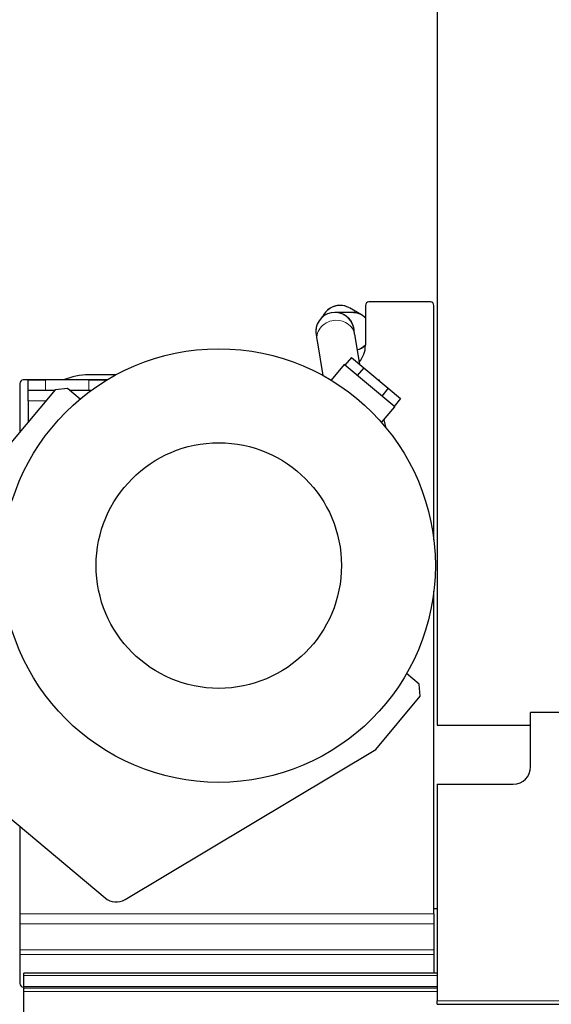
# Model space of a CAD drawing. Header units: inches. Extents: x 0 to 20790, y -12 to 14700.
# Tile 5 of 184: x 1270 to 1577, y 4640 to 5208. Entities that reach past the tile are written whole.
import ezdxf

# ---------------------------------------------------------------- set-up
doc = ezdxf.new("R2010")
doc.units = ezdxf.units.IN
doc.layers.add('1', color=7, linetype='Continuous', true_color=0xffffff)

msp = doc.modelspace()

# ---------------------------------------------------------------- linework, layer by layer
at = {"layer": '1', "color": 2, "linetype": 'Continuous', "lineweight": 25}
for p, q in [((1510.724, 5226.129), (1510.724, 4801.301)), ((1467.113, 5037.891), (1460.251, 5041.813)), ((1469.343, 5043.302), (1469.343, 5020.302)), ((1506.843, 5045.302), (1471.343, 5045.302)), ((1508.843, 4908.118), (1508.843, 5043.302)), ((1461.522, 5039.301), (1451.928, 5039.301)), ((1467.132, 5037.881), (1467.113, 5037.892)), ((1467.141, 5037.876), (1467.141, 5037.876)), ((1440.725, 5028.301), (1440.725, 5028.301)), ((1462.725, 5028.301), (1462.725, 5028.301)), ((1466.035, 5009.351), (1463.167, 5026.558)), ((1441.467, 5022.941), (1444.804, 5002.916)), ((1461.311, 5013.315), (1457.551, 5008.834)), ((1461.311, 5013.315), (1468.388, 5007.377)), ((1457.149, 5009.171), (1449.585, 5000.156)), ((1486.259, 4984.745), (1457.149, 5009.171)), ((1468.388, 5007.377), (1464.627, 5002.896)), ((1468.388, 5007.377), (1482.541, 4995.502)), ((1325.354, 5003.301), (1309.725, 5003.301)), ((1444.738, 5003.301), (1444.095, 5003.301)), ((1269.843, 4998.302), (1269.843, 4970.299)), ((1320.105, 5000.302), (1271.843, 5000.302)), ((1274.704, 5000.301), (1284.704, 5000.301)), ((1274.704, 4994.301), (1274.704, 5000.301)), ((1309.704, 5000.301), (1284.704, 5000.301)), ((1309.704, 5000.301), (1319.704, 5000.301)), ((1319.704, 5000.301), (1319.704, 5000.059)), ((1476.821, 5000.301), (1477.304, 5000.301)), ((1477.304, 5000.301), (1477.304, 4999.895)), ((1290.321, 4994.707), (1264.61, 4964.065)), ((1274.704, 4988.301), (1274.704, 4994.301)), ((1284.704, 4994.301), (1274.704, 4994.301)), ((1289.981, 4994.301), (1284.704, 4994.301)), ((1297.365, 4995.323), (1290.321, 4994.707)), ((1304.606, 4989.248), (1297.365, 4995.323)), ((1309.704, 4994.301), (1298.584, 4994.301)), ((1311.077, 4994.301), (1309.704, 4994.301)), ((1482.541, 4995.502), (1478.78, 4991.02)), ((1482.541, 4995.502), (1489.617, 4989.564)), ((1274.704, 4988.301), (1274.704, 4976.095)), ((1478.695, 4975.73), (1486.259, 4984.745)), ((1489.617, 4989.564), (1485.857, 4985.082)), ((1481.364, 4972.584), (1480.114, 4977.423)), ((1508.843, 4692.459), (1508.843, 4878.477)), ((1500.367, 4824.984), (1493.126, 4831.06)), ((1500.983, 4817.94), (1500.367, 4824.984)), ((1475.272, 4787.299), (1500.983, 4817.94)), ((1589.628, 4808.537), (1564.725, 4808.537)), ((1564.725, 4777.301), (1564.725, 4808.537)), ((1510.724, 4801.301), (1564.724, 4801.301)), ((1207.408, 4795.365), (1319.068, 4701.671)), ((1330.631, 4700.751), (1475.272, 4787.299)), ((1510.725, 4767.301), (1554.725, 4767.301)), ((1510.725, 4767.301), (1510.725, 4642.271)), ((1269.843, 4742.981), (1269.843, 4692.459)), ((1269.87, 4695.301), (1269.725, 4695.301)), ((1510.726, 4695.301), (1508.909, 4695.301)), ((1269.843, 4692.459), (1269.843, 4686.802)), ((1508.843, 4692.459), (1508.843, 4686.802)), ((1269.843, 4686.802), (1269.843, 4671.817)), ((1508.843, 4686.802), (1508.843, 4671.817)), ((1269.843, 4671.817), (1269.843, 4668.989)), ((1269.843, 4668.989), (1269.843, 4652.302)), ((1508.843, 4671.817), (1508.843, 4668.989)), ((1508.843, 4668.989), (1508.843, 4658.301)), ((1272.225, 4656.846), (1272.225, 4658.301)), ((1510.727, 4658.301), (1272.225, 4658.301)), ((1272.225, 4650.672), (1272.225, 4656.846)), ((1272.225, 4650.302), (1271.843, 4650.302)), ((1272.225, 4649.702), (1272.225, 4650.672)), ((1510.727, 4649.702), (1272.225, 4649.702)), ((1272.225, 4647.702), (1272.225, 4649.702)), ((1272.225, 4564.552), (1272.225, 4647.702)), ((1510.725, 4640.324), (1510.725, 4642.271)), ((1510.725, 4640.324), (1998.725, 4640.324))]:
    msp.add_line(p, q, dxfattribs=at)
at = {"layer": '1', "color": 110, "linetype": 'Continuous', "lineweight": 13}
for p, q in [((1460.251, 5041.812), (1460.251, 5041.813)), ((1463.167, 5026.558), (1463.167, 5026.558)), ((1284.704, 5000.301), (1284.704, 4994.301)), ((1309.704, 4994.301), (1309.704, 5000.301)), ((1284.946, 4988.301), (1274.704, 4988.301)), ((1508.843, 4686.802), (1269.843, 4686.802)), ((1508.843, 4671.817), (1269.843, 4671.817)), ((1508.843, 4668.989), (1269.843, 4668.989)), ((1510.727, 4656.846), (1272.225, 4656.846)), ((1510.727, 4650.672), (1272.225, 4650.672)), ((1510.727, 4647.702), (1272.225, 4647.702)), ((1510.725, 4642.271), (1998.725, 4642.271))]:
    msp.add_line(p, q, dxfattribs=at)
at = {"layer": '1', "color": 2, "linetype": 'Continuous', "lineweight": 25}
for radius in [125, 70.8]:
    msp.add_circle((1384.725, 4893.301), radius, dxfattribs=at)
for centre, radius, start, end in [((1454.725, 5032.301), 11, 90, 156.2625), ((1454.725, 5032.301), 11, 62.11125, 90), ((1471.343, 5043.302), 2, 90, 180), ((1506.843, 5043.302), 2, 0, 90), ((1451.725, 5028.301), 11, 90, 180), ((1451.725, 5028.301), 11, 2.3175, 90), ((1461.725, 5028.301), 11, 74.12625, 90.52875), ((1461.725, 5028.301), 11, 46.16437, 69.06937), ((1461.725, 5028.301), 11, 285.39562, 313.83563), ((1454.343, 5020.302), 15, 319.91625, 0), ((1309.725, 4966.301), 37, 90, 113.23266), ((1271.843, 4998.302), 2, 90, 180), ((1554.725, 4777.301), 10, 270, 0), ((1325.496, 4709.332), 10, 230, 300.89465), ((1271.843, 4652.302), 2, 180, 270)]:
    msp.add_arc(centre, radius, start, end, dxfattribs=at)
at = {"layer": '1', "color": 110, "linetype": 'Continuous', "lineweight": 13}
for centre, start, end in [((1451.725, 5028.301), 90, 180.02812), ((1451.725, 5028.301), 0, 90), ((1461.725, 5028.301), 60.5025, 69.06937)]:
    msp.add_arc(centre, 11, start, end, dxfattribs=at)
for centre, major_axis, ratio, start_param, end_param in [((1454.794, 5032.262), (5.457, 9.551), 0.998025, 0, 1.6562764), ((1451.928, 5028.301), (0, -11), 0.9949356, 2.5346762, 3.1415927), ((1451.928, 5028.301), (0, -11), 0.9949356, 1.4383586, 2.344119), ((1461.522, 5028.301), (0, -11), 0.9949356, 2.3454934, 3.1415927), ((1461.656, 5028.34), (5.457, 9.551), 0.998025, 0.0003626, 0.144385), ((1452.317, 5024.749), (10.85, 1.809), 0.909981, 1.4202671, 3.1416635), ((1452.317, 5024.749), (10.85, 1.809), 0.909981, 0, 1.4202671), ((1461.522, 5028.301), (0, -11), 0.9949356, 0.2883393, 0.7960992)]:
    msp.add_ellipse(centre, major_axis=major_axis, ratio=ratio, start_param=start_param, end_param=end_param, dxfattribs=at)
at = {"layer": '1', "color": 2, "linetype": 'Continuous', "lineweight": 25}
for points, knots in [([(1459.68, 5035.906), (1459.475, 5036.121), (1459.165, 5036.42), (1458.832, 5036.693), (1458.726, 5036.775)], [0, 0, 0, 0, 0.6882171, 1, 1, 1, 1]), ([(1462.443, 5039.277), (1462.861, 5039.25), (1464.107, 5039.098), (1465.872, 5038.56), (1467.389, 5037.762), (1468.168, 5037.214), (1468.43, 5037.008), (1468.492, 5036.957), (1468.514, 5036.937), (1468.516, 5036.935), (1468.516, 5036.935)], [0, 0, 0, 0, 0.1811344, 0.5429469, 0.7932423, 0.9374135, 0.9598539, 0.9783885, 0.9945365, 1, 1, 1, 1])]:
    msp.add_open_spline(points, degree=3, knots=knots, dxfattribs=at)
for points in [[(1440.725, 5028.301), (1440.728, 5027.424), (1441.458, 5022.993)], [(1463.176, 5026.506), (1462.837, 5028.515), (1462.753, 5028.511)]]:
    msp.add_open_spline(points, degree=2, dxfattribs=at)
at = {"layer": '1', "color": 110, "linetype": 'Continuous', "lineweight": 13}
msp.add_open_spline([(1269.843, 4692.459), (1508.843, 4692.459)], degree=1, dxfattribs=at)

doc.saveas('drawing.dxf')
